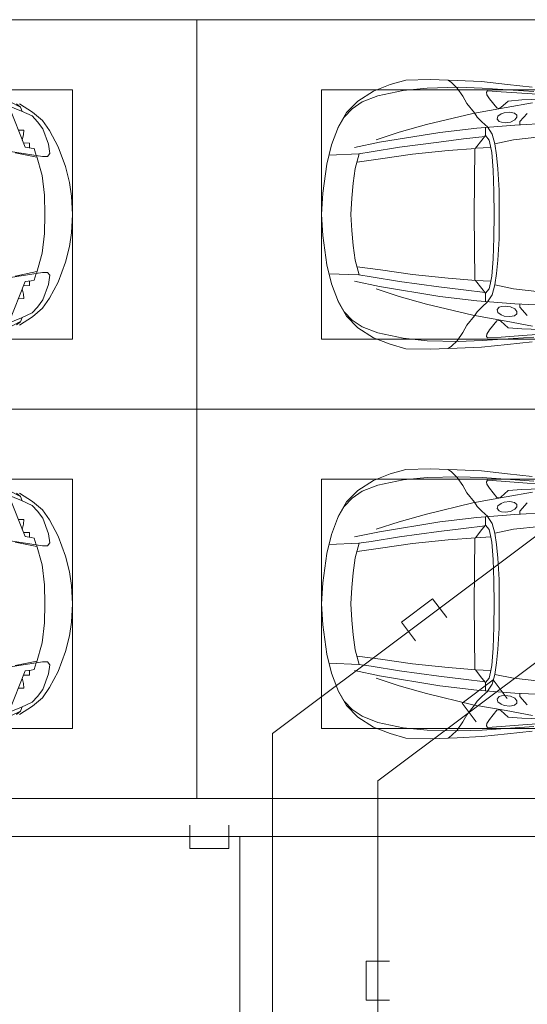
# Model space of a CAD drawing. Header units: millimetres. Extents: x -32229 to 291619, y -13689 to 125138.
# Tile 107 of 256: x 102167 to 105426, y 29279 to 35600. Entities that reach past the tile are written whole.
import ezdxf

# ---------------------------------------------------------------- set-up
doc = ezdxf.new("R2010")
doc.units = ezdxf.units.MM
doc.layers.add('A-DETL-____-OTLN', color=7, linetype='Continuous', lineweight=9, true_color=0x00a600)
doc.layers.add('A-DETL-GENF-OTLN', color=7, linetype='Continuous', lineweight=18)
doc.layers.add('C-PRKG-____-OTLN', color=7, linetype='Continuous', lineweight=18)

# ---------------------------------------------------------------- blocks, each defined once
blk = doc.blocks.new('АР_Машиноместо - 4900x2400_М__5300х2500_-2211001--02 ЭМ')
at = {"layer": 'A-DETL-GENF-OTLN', "color": 253, "lineweight": 13, "true_color": 0xaaaaaa}
for p, q in [((659.3, -2936), (676.4, -3260.1)), ((1840.7, -2936), (1823.6, -3260.1)), ((480.8, -3085), (474.8, -3179.9)), ((515.3, -3213.7), (510.9, -3094.6)), ((1984.7, -3213.7), (1989.1, -3094.6)), ((2019.2, -3085), (2025.2, -3179.9)), ((415.7, -3305.9), (432.8, -3149.3)), ((2084.3, -3305.9), (2067.1, -3148.3)), ((474.8, -3179.9), (462.2, -3347.3)), ((522.2, -3303.2), (515.3, -3213.7)), ((654.5, -3228.1), (601.7, -3179.4)), ((1845.5, -3228.1), (1898.3, -3179.4)), ((1977.8, -3303.2), (1984.7, -3213.7)), ((2025.2, -3179.9), (2037.8, -3347.3)), ((599.8, -3262.3), (593.6, -3292.5)), ((612.1, -3245.7), (599.8, -3262.3)), ((626.8, -3246.1), (612.1, -3245.7)), ((643.2, -3259.9), (626.8, -3246.1)), ((657.2, -3286.3), (643.2, -3259.9)), ((674.6, -3227.6), (654.5, -3228.1)), ((661.1, -3321.2), (657.2, -3286.3)), ((676.4, -3260.1), (695.7, -3502.8)), ((1823.6, -3260.1), (1804.3, -3502.8)), ((1825.4, -3227.6), (1845.5, -3228.1)), ((1838.9, -3321.2), (1842.8, -3286.3)), ((1842.8, -3286.3), (1856.8, -3259.9)), ((1856.8, -3259.9), (1873.2, -3246.1)), ((1873.2, -3246.1), (1887.9, -3245.7)), ((1887.9, -3245.7), (1900.2, -3262.3)), ((1900.2, -3262.3), (1906.4, -3292.5)), ((397.1, -3474.2), (415.7, -3305.9)), ((462.2, -3347.3), (456.6, -3434.5)), ((564.6, -3349.7), (522.2, -3303.2)), ((569.7, -3360.7), (564.6, -3349.7)), ((593.6, -3292.5), (597.1, -3327.4)), ((597.1, -3327.4), (605.2, -3346.8)), ((605.2, -3346.8), (620, -3369.3)), ((654.1, -3360.7), (658.7, -3344.5)), ((658.7, -3344.5), (661.1, -3321.2)), ((1841.3, -3344.5), (1838.9, -3321.2)), ((1845.9, -3360.7), (1841.3, -3344.5)), ((1894.8, -3346.8), (1880, -3369.3)), ((1902.9, -3327.4), (1894.8, -3346.8)), ((1906.4, -3292.5), (1902.9, -3327.4)), ((1930.3, -3360.7), (1935.4, -3349.7)), ((1935.4, -3349.7), (1977.8, -3303.2)), ((2037.8, -3347.3), (2043.4, -3434.5)), ((2102.9, -3474.2), (2084.3, -3305.9)), ((508, -3422.8), (566.8, -3375.1)), ((566.8, -3375.1), (569.7, -3360.7)), ((620, -3369.3), (638.7, -3372.5)), ((638.7, -3372.5), (654.1, -3360.7)), ((853.3, -3407.2), (811.1, -3414.8)), ((825.6, -3512.1), (821, -3413)), ((965.3, -3397.8), (853.3, -3407.2)), ((1102.5, -3394.3), (965.3, -3397.8)), ((1250, -3391.3), (1102.5, -3394.3)), ((1250, -3391.3), (1397.5, -3394.3)), ((1397.5, -3394.3), (1534.7, -3397.8)), ((1534.7, -3397.8), (1646.7, -3407.2)), ((1646.7, -3407.2), (1688.9, -3414.8)), ((1674.4, -3512.1), (1679, -3413)), ((1861.3, -3372.5), (1845.9, -3360.7)), ((1880, -3369.3), (1861.3, -3372.5)), ((1933.2, -3375.1), (1930.3, -3360.7)), ((1992, -3422.8), (1933.2, -3375.1)), ((390.2, -3630), (397.1, -3474.2)), ((456.6, -3434.5), (466.2, -3441.1)), ((466.2, -3441.1), (481.5, -3439.1)), ((481.5, -3439.1), (508, -3422.8)), ((654.7, -3470.4), (624.9, -3501.2)), ((690.2, -3433.7), (654.7, -3470.4)), ((744.1, -3447.2), (691.3, -3447.2)), ((773, -3424.2), (744.1, -3447.2)), ((744.3, -3447), (773.2, -3472.4)), ((811.1, -3414.8), (773, -3424.2)), ((773.2, -3472.4), (825.6, -3512.1)), ((1726.8, -3472.4), (1674.4, -3512.1)), ((1688.9, -3414.8), (1727, -3424.2)), ((1755.7, -3447), (1726.8, -3472.4)), ((1727, -3424.2), (1755.7, -3447)), ((1755.7, -3447.2), (1808.7, -3447.2)), ((1809.8, -3433.7), (1845.3, -3470.4)), ((1845.3, -3470.4), (1875.1, -3501.2)), ((2018.5, -3439.1), (1992, -3422.8)), ((2033.8, -3441.1), (2018.5, -3439.1)), ((2043.4, -3434.5), (2033.8, -3441.1)), ((2109.8, -3630), (2102.9, -3474.2)), ((598.3, -3518.6), (537.9, -3567)), ((624.9, -3501.2), (598.3, -3518.6)), ((840.1, -3687.8), (826.6, -3509.6)), ((1250, -3520.1), (827.2, -3517.2)), ((1250, -3520.1), (1672.8, -3517.2)), ((1659.9, -3687.8), (1673.4, -3509.6)), ((1875.1, -3501.2), (1901.7, -3518.6)), ((1901.7, -3518.6), (1962.1, -3567)), ((491.4, -3594.2), (438.6, -3629.8)), ((537.9, -3567), (491.4, -3594.2)), ((1962.1, -3567), (2008.6, -3594.2)), ((2008.6, -3594.2), (2061.4, -3629.8)), ((384, -3802.9), (390.2, -3630)), ((403.8, -3665.5), (388.1, -3688.4)), ((438.6, -3629.8), (403.8, -3665.5)), ((2061.4, -3629.8), (2096.2, -3665.5)), ((2096.2, -3665.5), (2111.9, -3688.4)), ((2116, -3802.9), (2109.8, -3630)), ((863.9, -3917.5), (840.1, -3687.8)), ((1636.1, -3917.5), (1659.9, -3687.8)), ((387.4, -3958.4), (384, -3802.9)), ((2112.6, -3958.4), (2116, -3802.9)), ((893.6, -4121.6), (863.9, -3917.5)), ((1606.4, -4121.6), (1636.1, -3917.5)), ((416.4, -4059.2), (387.4, -3958.4)), ((2083.6, -4059.2), (2112.6, -3958.4)), ((458.6, -4167), (416.4, -4059.2)), ((2041.4, -4167), (2083.6, -4059.2)), ((522.5, -4267.9), (458.6, -4167)), ((914, -4272.5), (893.6, -4121.6)), ((1586, -4272.5), (1606.4, -4121.6)), ((1977.5, -4267.9), (2041.4, -4167)), ((596.3, -4340.6), (522.5, -4267.9)), ((955.5, -4283.9), (861, -4259.4)), ((861.2, -4260.3), (869.3, -4451.1)), ((1050.4, -4297.3), (955.5, -4283.9)), ((1146, -4306.7), (1050.4, -4297.3)), ((1354, -4306.7), (1449.6, -4297.3)), ((1449.6, -4297.3), (1544.5, -4283.9)), ((1544.5, -4283.9), (1639, -4259.4)), ((1638.8, -4260.3), (1630.7, -4451.1)), ((1903.7, -4340.6), (1977.5, -4267.9)), ((686, -4391.6), (596.3, -4340.6)), ((1250, -4312), (1146, -4306.7)), ((1250, -4312), (1354, -4306.7)), ((1814, -4391.6), (1903.7, -4340.6)), ((804.4, -4436.7), (686, -4391.6)), ((1695.6, -4436.7), (1814, -4391.6)), ((927, -4466.6), (804.4, -4436.7)), ((1114.6, -4493), (927, -4466.6)), ((1385.4, -4493), (1573, -4466.6)), ((1573, -4466.6), (1695.6, -4436.7)), ((1250, -4500), (1114.6, -4493)), ((1250, -4500), (1385.4, -4493))]:
    blk.add_line(p, q, dxfattribs=at)
at = {"layer": 'A-DETL-GENF-OTLN', "color": 254, "lineweight": 13, "true_color": 0xd4d4d4}
for p, q in [((439.5, -3468.5), (462, -3136.6)), ((532.7, -3145.9), (564, -3316.2)), ((752.8, -3099), (771.7, -3268.5)), ((1747.2, -3099), (1728.3, -3268.5)), ((1967.3, -3145.9), (1936, -3316.2)), ((2060.5, -3468.5), (2038, -3136.6)), ((771.7, -3268.5), (797.1, -3388.2)), ((1728.3, -3268.5), (1702.9, -3388.2)), ((564, -3316.2), (602.3, -3530.2)), ((1936, -3316.2), (1897.7, -3530.2)), ((734.6, -3405.8), (688.5, -3435.5)), ((797.1, -3388.2), (734.6, -3405.8)), ((870, -3377.1), (797.1, -3388.2)), ((957.1, -3368.9), (870, -3377.1)), ((1093.5, -3360.7), (957.1, -3368.9)), ((1250, -3360.7), (1093.5, -3360.7)), ((1250, -3360.7), (1406.5, -3360.7)), ((1406.5, -3360.7), (1542.9, -3368.9)), ((1542.9, -3368.9), (1630, -3377.1)), ((1630, -3377.1), (1702.9, -3388.2)), ((1702.9, -3388.2), (1765.4, -3405.8)), ((1765.4, -3405.8), (1811.5, -3435.5)), ((434.2, -3623.7), (439.5, -3468.5)), ((749.1, -3450.8), (765.5, -3589.1)), ((1750.9, -3450.8), (1734.5, -3589.1)), ((2065.8, -3623.7), (2060.5, -3468.5)), ((602.3, -3530.2), (673.6, -3827.1)), ((695.7, -3502.8), (723.2, -3741.5)), ((1804.3, -3502.8), (1776.8, -3741.5)), ((1897.7, -3530.2), (1826.4, -3827.1)), ((765.5, -3589.1), (785.7, -3746.6)), ((1734.5, -3589.1), (1714.3, -3746.6)), ((438.6, -3823.4), (434.2, -3623.7)), ((2061.4, -3823.4), (2065.8, -3623.7)), ((723.2, -3741.5), (786.9, -4128.3)), ((785.7, -3746.6), (819.4, -4000.8)), ((1714.3, -3746.6), (1680.6, -4000.8)), ((1776.8, -3741.5), (1713.1, -4128.3)), ((454.7, -3976.8), (438.6, -3823.4)), ((673.6, -3827.1), (722.7, -4001.8)), ((1826.4, -3827.1), (1777.3, -4001.8)), ((2045.3, -3976.8), (2061.4, -3823.4)), ((488.6, -4138.1), (454.7, -3976.8)), ((2011.4, -4138.1), (2045.3, -3976.8)), ((722.7, -4001.8), (771.7, -4149.8)), ((819.4, -4000.8), (849, -4182.8)), ((1680.6, -4000.8), (1651, -4182.8)), ((1777.3, -4001.8), (1728.3, -4149.8)), ((527.8, -4239.8), (488.6, -4138.1)), ((786.9, -4128.3), (821.1, -4289.8)), ((1713.1, -4128.3), (1678.9, -4289.8)), ((1972.2, -4239.8), (2011.4, -4138.1)), ((849, -4182.8), (861.2, -4260.3)), ((1651, -4182.8), (1638.8, -4260.3)), ((571.5, -4303.1), (527.8, -4239.8)), ((1928.5, -4303.1), (1972.2, -4239.8)), ((625, -4354.8), (571.5, -4303.1)), ((696.3, -4395.8), (625, -4354.8)), ((1803.7, -4395.8), (1875, -4354.8)), ((1875, -4354.8), (1928.5, -4303.1))]:
    blk.add_line(p, q, dxfattribs=at)
at = {"layer": 'C-PRKG-____-OTLN', "color": 253, "lineweight": 13, "true_color": 0xaaaaaa}
for p, q in [((0, 0), (0, -5300)), ((2500, 0), (2500, -5300)), ((450, -800), (450, -4500)), ((2050, -800), (2050, -4500)), ((450, -4500), (2050, -4500)), ((2500, -5300), (0, -5300))]:
    blk.add_line(p, q, dxfattribs=at)
blk = doc.blocks.new('АР_Машиноместо - 4900x2400_М__5300х2500_-V32--02 ЭМ')
at = {"layer": 'A-DETL-GENF-OTLN', "color": 253, "lineweight": 13, "true_color": 0xaaaaaa}
for p, q in [((1044.2, -818.6), (943.3, -845.1)), ((1132.7, -806), (1044.2, -818.6)), ((1250, -800), (1132.7, -806)), ((1250, -800), (1367.3, -806)), ((1367.3, -806), (1455.8, -818.6)), ((1455.8, -818.6), (1556.7, -845.1)), ((943.3, -845.1), (815.8, -891)), ((1556.7, -845.1), (1684.2, -891)), ((711.9, -946.2), (647.2, -992.8)), ((815.8, -891), (711.9, -946.2)), ((859, -944.1), (800.1, -952.6)), ((877.7, -958.9), (859, -944.1)), ((1622.3, -958.9), (1641, -944.1)), ((1641, -944.1), (1699.9, -952.6)), ((1684.2, -891), (1788.1, -946.2)), ((1788.1, -946.2), (1852.8, -992.8)), ((647.2, -992.8), (593.2, -1056.8)), ((700.9, -989.1), (655, -1024.3)), ((800.1, -952.6), (700.9, -989.1)), ((841.1, -1225.9), (877.7, -991.4)), ((1000.2, -994.5), (871.4, -1031.3)), ((877.7, -991.4), (877.7, -958.9)), ((1127.4, -979.8), (1000.2, -994.5)), ((1250, -977.6), (1127.4, -979.8)), ((1250, -977.6), (1372.6, -979.8)), ((1372.6, -979.8), (1499.8, -994.5)), ((1499.8, -994.5), (1628.6, -1031.3)), ((1622.3, -991.4), (1622.3, -958.9)), ((1658.9, -1225.9), (1622.3, -991.4)), ((1699.9, -952.6), (1799.1, -989.1)), ((1799.1, -989.1), (1845, -1024.3)), ((1852.8, -992.8), (1906.8, -1056.8)), ((593.2, -1056.8), (539.3, -1140.4)), ((617.9, -1057.3), (586.9, -1126.3)), ((654.7, -1024.4), (617.9, -1057.3)), ((882.6, -1027.5), (853.8, -1167.4)), ((1617.4, -1027.5), (1646.2, -1167.4)), ((1845.3, -1024.4), (1882.1, -1057.3)), ((1882.1, -1057.3), (1913.1, -1126.3)), ((1906.8, -1056.8), (1960.7, -1140.4)), ((561.3, -1132.6), (540.4, -1159.6)), ((586.9, -1126.3), (548.2, -1220.1)), ((589, -1121.6), (561.3, -1132.6)), ((1911, -1121.6), (1938.7, -1132.6)), ((1913.1, -1126.3), (1951.8, -1220.1)), ((1938.7, -1132.6), (1959.6, -1159.6))]:
    blk.add_line(p, q, dxfattribs=at)
at = {"layer": 'A-DETL-GENF-OTLN', "color": 254, "lineweight": 13, "true_color": 0xd4d4d4}
for p, q in [((823.3, -1074.4), (792.9, -1076.2)), ((824.1, -1063.7), (818.8, -1102.9)), ((827.7, -1045), (824.1, -1063.7)), ((871.3, -1031.9), (827.7, -1045)), ((1628.7, -1031.9), (1672.3, -1045)), ((1672.3, -1045), (1675.9, -1063.7)), ((1675.9, -1063.7), (1681.2, -1102.9)), ((1676.7, -1074.4), (1707.1, -1076.2)), ((561.7, -1132.1), (527.9, -1198.6)), ((818.8, -1102.9), (554, -1208.1)), ((709.1, -1112.7), (708.2, -1146.9)), ((737.7, -1113.6), (709.1, -1112.7)), ((772.6, -1121.3), (737.7, -1113.6)), ((792.9, -1076.2), (791.2, -1114.5)), ((1681.2, -1102.9), (1946, -1208.1)), ((1707.1, -1076.2), (1708.8, -1114.5)), ((1727.4, -1121.3), (1762.3, -1113.6)), ((1762.3, -1113.6), (1790.9, -1112.7)), ((1790.9, -1112.7), (1791.8, -1146.9)), ((1938.3, -1132.1), (1972.1, -1198.6))]:
    blk.add_line(p, q, dxfattribs=at)
at = {"layer": 'C-PRKG-____-OTLN', "color": 253, "lineweight": 13, "true_color": 0xaaaaaa}
for p, q in [((2500, 0), (0, 0)), ((0, 0), (0, -5300)), ((2500, 0), (2500, -5300)), ((450, -800), (450, -4500)), ((450, -800), (2050, -800)), ((2050, -800), (2050, -4500))]:
    blk.add_line(p, q, dxfattribs=at)
blk = doc.blocks.new('Наметкина 10_РД_АР_П_отсоединено_rvt-1--02 ЭМ')
at = {"layer": 'C-PRKG-____-OTLN', "color": 253, "lineweight": 13, "true_color": 0xaaaaaa, "rotation": 270.0000000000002}
for name, p in [('АР_Машиноместо - 4900x2400_М__5300х2500_-V32--02 ЭМ', (103305.3, 35600)), ('АР_Машиноместо - 4900x2400_М__5300х2500_-2211001--02 ЭМ', (108605.3, 35600)), ('АР_Машиноместо - 4900x2400_М__5300х2500_-V32--02 ЭМ', (103305.3, 33100)), ('АР_Машиноместо - 4900x2400_М__5300х2500_-2211001--02 ЭМ', (108605.3, 33100))]:
    blk.add_blockref(name, p, dxfattribs=at)

msp = doc.modelspace()

# ---------------------------------------------------------------- linework, layer by layer
at = {"layer": 'A-DETL-____-OTLN', "color": 36, "true_color": 0x804000}
for p, q in [((103789.1, 31017.9), (108605.1, 34625.8)), ((109272.5, 34314.1), (104465.5, 30712.9)), ((104818.2, 31882.6), (104618.1, 31732.7)), ((104908.2, 31762.5), (104818.2, 31882.6)), ((104618.1, 31732.7), (104708.1, 31612.6)), ((105207.7, 31362.7), (105007.6, 31212.8)), ((105297.6, 31242.6), (105207.7, 31362.7)), ((105007.6, 31212.8), (105097.6, 31092.7)), ((103789.1, 23960.1), (103789.1, 31017.9)), ((104465.5, 30712.9), (104465.5, 24594.7)), ((104540.5, 29556.4), (104390.5, 29556.4)), ((104390.5, 29556.4), (104390.5, 29306.4)), ((104390.5, 29306.4), (104540.5, 29306.4))]:
    msp.add_line(p, q, dxfattribs=at)
at = {"layer": 'A-DETL-____-OTLN', "color": 5, "true_color": 0x0000ff}
for p, q in [((103259.6, 30429.5), (103259.6, 30279.5)), ((103509.6, 30279.5), (103509.6, 30429.5)), ((112848.6, 30355.5), (98328.6, 30355.5)), ((103580.3, 27495.5), (103580.3, 30355.5)), ((103259.6, 30279.5), (103509.6, 30279.5))]:
    msp.add_line(p, q, dxfattribs=at)

# ---------------------------------------------------------------- block references
at = {"lineweight": 5}
msp.add_blockref('Наметкина 10_РД_АР_П_отсоединено_rvt-1--02 ЭМ', (0, 0), dxfattribs=at)

doc.saveas('drawing.dxf')
